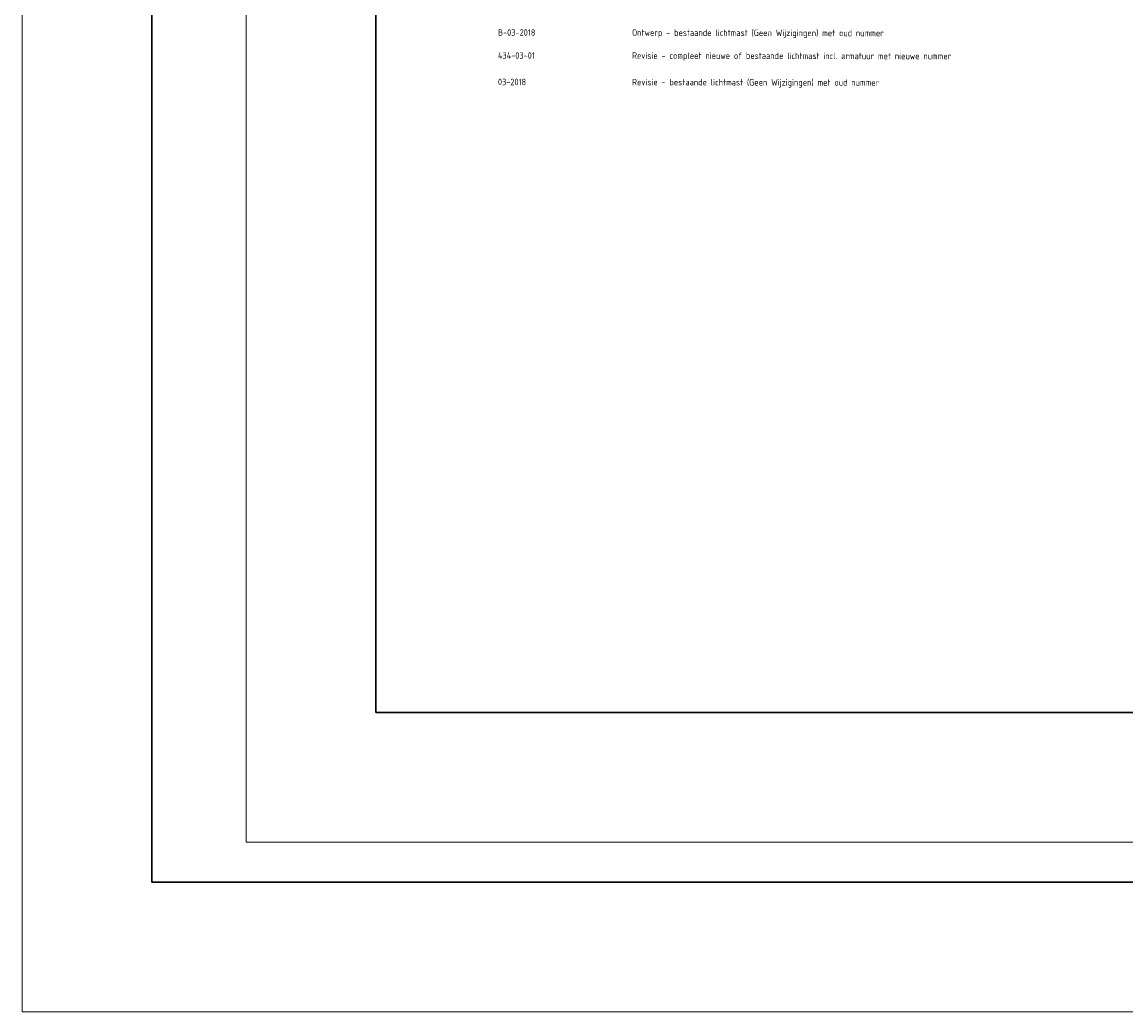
# Model space of a CAD drawing. Header units: millimetres. Extents: x -16321526 to -4431526, y 5084381 to 13484381.
# Tile 1 of 49: x -16311526 to -15459960, y 5084381 to 5847841. Entities that reach past the tile are written whole.
import ezdxf

# ---------------------------------------------------------------- set-up
doc = ezdxf.new("R2010")
doc.units = ezdxf.units.MM
for name, color, linetype, lineweight in [('N-AR-Bouwterrein', 7, 'Continuous', 0), ('N-DI-Kadertekening', 7, 'Continuous', 30), ('N-WE-KL-ET_LS_OV_LSL-T18', 10, 'Continuous', 18)]:
    doc.layers.add(name, color=color, linetype=linetype, lineweight=lineweight)
doc.styles.add('ISO', font='isocp')

# ---------------------------------------------------------------- blocks, each defined once
blk = doc.blocks.new('*U114')
at = {"layer": 'N-DI-Kadertekening', "lineweight": 0, "flags": 128}
blk.add_lwpolyline([(594.5, 420), (594.5, -420), (-593.5, -420), (-593.5, 420), (594.5, 420)], close=True, dxfattribs=at)
at = {"layer": 'N-DI-Kadertekening', "lineweight": 30, "flags": 128}
blk.add_lwpolyline([(-583.5, 410), (584.5, 410), (584.5, -410), (-583.5, -410), (-583.5, 410)], close=True, dxfattribs=at)
blk = doc.blocks.new('KADERS_2012_A0')
at = {"layer": 'N-DI-Kadertekening', "lineweight": 0}
blk.add_blockref('*U114', (-584.5, 410), dxfattribs=at)
blk = doc.blocks.new('A4')
at = {"layer": 'N-DI-Kadertekening', "lineweight": 30}
for p, q in [((0, 190), (-277, 190)), ((-277, 190), (-277, 0))]:
    blk.add_line(p, q, dxfattribs=at)
at = {"layer": 'N-DI-Kadertekening', "lineweight": 0, "flags": 128}
blk.add_lwpolyline([(-287, -10), (10, -10), (10, 200), (-287, 200), (-287, -10)], close=True, dxfattribs=at)
blk = doc.blocks.new('KADERS_2012_A4')
at = {"layer": 'N-DI-Kadertekening', "lineweight": 0}
blk.add_blockref('A4', (0, 0), dxfattribs=at)

msp = doc.modelspace()

# ---------------------------------------------------------------- block references
at = {"layer": 'N-AR-Bouwterrein', "color": 7, "lineweight": 0, "xscale": 10000, "yscale": 10000, "zscale": 10000}
msp.add_blockref('KADERS_2012_A0', (-4531526, 5184381), dxfattribs=at)
at = {"layer": 'N-AR-Bouwterrein', "color": 7, "lineweight": 0, "xscale": 10000, "yscale": 10000, "zscale": 10000, "rotation": 90}
msp.add_blockref('KADERS_2012_A4', (-14138705, 8085372), dxfattribs=at)

# ---------------------------------------------------------------- texts
at = {"layer": 'N-WE-KL-ET_LS_OV_LSL-T18', "color": 0, "linetype": 'ByBlock', "lineweight": -2, "style": 'ISO'}
for s, p in [('B-03-2018', (-15944402, 5837337, 1004321)), ('Ontwerp - bestaande lichtmast (Geen Wijzigingen) met oud nummer', (-15840982, 5837232, 1004321)), ('Revisie - compleet nieuwe of bestaande lichtmast incl. armatuur met nieuwe nummer', (-15840982, 5819519, 1004321)), ('434-03-01', (-15944402, 5819623, 1004321)), ('03-2018', (-15944402, 5799164, 1004321)), ('Revisie - bestaande lichtmast (Geen Wijzigingen) met oud nummer', (-15840982, 5799060, 1004321))]:
    msp.add_text(s, height=5000, rotation=359.902696, dxfattribs=at).set_placement(p)

doc.saveas('drawing.dxf')
